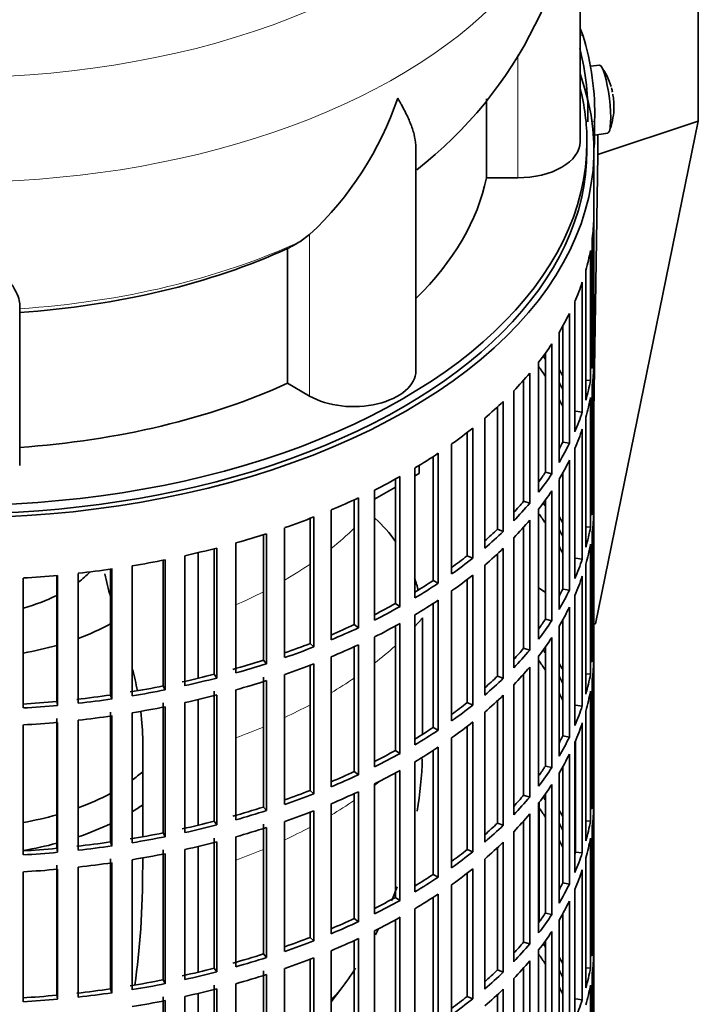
# Model space of a CAD drawing. Header units: millimetres. Extents: x 148 to 904, y -3418 to 2306.
# Tile 5 of 26: x 794 to 892, y -3282 to -3140. Entities that reach past the tile are written whole.
import ezdxf

# ---------------------------------------------------------------- set-up
doc = ezdxf.new("R2010")
doc.units = ezdxf.units.MM
for name, color, linetype in [('M5X8_UNI7687', 7, 'Continuous'), ('VSI134_DIFFUSORE', 7, 'Continuous'), ('VSI134_FILTRO_A', 7, 'Continuous'), ('VSI134_GIUNTO_8×', 7, 'Continuous'), ('VSI134_SUPPORTO_', 7, 'Continuous'), ('VSI134_TERMINALE', 7, 'Continuous')]:
    doc.layers.add(name, color=color, linetype=linetype)

# ---------------------------------------------------------------- blocks, each defined once
blk = doc.blocks.new('SE4')
at = {"layer": 'M5X8_UNI7687', "color": 7, "linetype": 'Continuous', "lineweight": 35}
for p, q in [((878.05, -3146.57), (876.75, -3146.69)), ((877.33, -3156.65), (879.26, -3156.36))]:
    blk.add_line(p, q, dxfattribs=at)
for centre, radius, start, end in [((870.14, -3152.51), 10, 16.6957, 35.0127), ((870.14, -3152.51), 10, 11.8797, 13.5278), ((1246.24, -3095.95), 370.34, 188.5064, 188.6141), ((870.14, -3152.51), 10, 338.98, 357.2751)]:
    blk.add_arc(centre, radius, start, end, dxfattribs=at)
for centre, major_axis, ratio, start_param, end_param in [((878.65, -3151.46), (0.6, -4.89), 0.169759, 0.004788, 3.136805), ((870.12, -3152.42), (-9.78, -2.08), 0.810411, 3.163117, 3.206609), ((870.15, -3152.63), (-9.94, -1.06), 0.589949, 3.053564, 3.168123), ((871.66, -3150.51), (7.36, -5.62), 0.747167, 0.443437, 0.593129)]:
    blk.add_ellipse(centre, major_axis=major_axis, ratio=ratio, start_param=start_param, end_param=end_param, dxfattribs=at)
at = {"layer": 'VSI134_DIFFUSORE', "color": 7, "linetype": 'Continuous', "lineweight": 35}
for p, q in [((875.24, -3157.62), (875.24, -3114.56)), ((861.71, -3151.39), (861.71, -3162.81)), ((851.51, -3190.69), (851.51, -3158.55)), ((861.71, -3162.81), (866.24, -3162.81)), ((836.15, -3171.01), (834.73, -3172.07)), ((832.95, -3173.04), (832.95, -3192.51)), ((794.24, -3204.38), (794.24, -3181.04)), ((832.95, -3192.51), (836.15, -3194.36))]:
    blk.add_line(p, q, dxfattribs=at)
at = {"layer": 'VSI134_DIFFUSORE', "color": 4, "linetype": 'Continuous', "lineweight": 9}
for p, q in [((866.24, -3162.81), (866.24, -3145.04)), ((836.15, -3194.36), (836.15, -3171.01))]:
    blk.add_line(p, q, dxfattribs=at)
at = {"layer": 'VSI134_DIFFUSORE', "color": 7, "linetype": 'Continuous', "lineweight": 35}
for centre, radius, start, end in [((814.2, -3113.59), 60.93, 307.9122, 359.0816), ((803.65, -3136.06), 47.73, 312.9143, 341.3628), ((826.82, -3159.67), 14.7, 294.6434, 302.5491)]:
    blk.add_arc(centre, radius, start, end, dxfattribs=at)
at = {"layer": 'VSI134_DIFFUSORE', "color": 4, "linetype": 'Continuous', "lineweight": 9}
for centre, major_axis, start_param, end_param in [((785.24, -3098.84), (85.67, 0), 2.813648, 6.283185), ((785.24, -3111.6), (-89.83, 0), 0, 3.20849), ((785.24, -3136.14), (79.5, 0), 4.82584, 5.384336)]:
    blk.add_ellipse(centre, major_axis=major_axis, ratio=0.57735, start_param=start_param, end_param=end_param, dxfattribs=at)
at = {"layer": 'VSI134_DIFFUSORE', "color": 7, "linetype": 'Continuous', "lineweight": 35}
for centre, major_axis, start_param, end_param in [((866.24, -3157.62), (-9, 0), 1.570796, 3.141593), ((785.24, -3157.62), (77, 0), 5.749077, 6.166034), ((785.24, -3138.14), (77, 0), 4.82954, 5.380636), ((842.51, -3190.69), (-9, 0), 0.785398, 3.141593), ((785.24, -3157.62), (77, 0), 4.82954, 5.380636)]:
    blk.add_ellipse(centre, major_axis=major_axis, ratio=0.57735, start_param=start_param, end_param=end_param, dxfattribs=at)
for points, knots in [([(851.51, -3158.56), (851.51, -3158.4), (851.51, -3158.25), (851.46, -3157.59), (851.37, -3157.07), (851.11, -3156.01), (850.92, -3155.46), (850.47, -3154.34), (850.21, -3153.76), (849.75, -3152.86), (849.59, -3152.56), (849.33, -3152.1), (849.24, -3151.94), (849.06, -3151.63), (848.97, -3151.47), (848.88, -3151.31)], [0.4604904, 0.4604904, 0.4604904, 0.4604904, 0.5, 0.5, 0.625, 0.625, 0.75, 0.75, 0.875, 0.875, 0.9375, 0.9375, 0.96875, 0.96875, 1, 1, 1, 1]), ([(794.24, -3181.04), (794.24, -3180.72), (794.15, -3180.36), (793.84, -3179.56), (793.61, -3179.12), (793.2, -3178.4), (793.05, -3178.15), (792.73, -3177.63), (792.56, -3177.37), (792.02, -3176.55), (791.62, -3175.97), (790.78, -3174.75), (790.32, -3174.11), (789.38, -3172.75), (788.88, -3172.04), (787.87, -3170.57), (787.35, -3169.8), (786.56, -3168.61), (786.3, -3168.2), (785.9, -3167.58), (785.77, -3167.37), (785.5, -3166.95), (785.37, -3166.74), (785.24, -3166.53)], [0, 0, 0, 0, 0.125, 0.125, 0.25, 0.25, 0.3125, 0.3125, 0.375, 0.375, 0.5, 0.5, 0.625, 0.625, 0.75, 0.75, 0.875, 0.875, 0.9375, 0.9375, 0.96875, 0.96875, 1, 1, 1, 1])]:
    blk.add_open_spline(points, degree=3, knots=knots, dxfattribs=at)
at = {"layer": 'VSI134_FILTRO_A', "color": 7, "linetype": 'Continuous', "lineweight": 35}
for p, q in [((877.24, -3322.96), (877.24, -3158.84)), ((877.23, -3168.7), (877.23, -3187.48)), ((877.01, -3171.58), (877.01, -3190.36)), ((876.74, -3173.32), (876.74, -3192.1)), ((876.09, -3176.19), (876.09, -3194.97)), ((875.56, -3177.91), (875.56, -3196.69)), ((874.48, -3180.73), (874.48, -3199.51)), ((873.7, -3182.41), (873.7, -3201.19)), ((872.2, -3185.17), (872.2, -3203.95)), ((872.74, -3184.22), (872.74, -3201.02)), ((871.16, -3186.81), (871.16, -3205.59)), ((870.24, -3188.15), (870.24, -3205.37)), ((877.01, -3187.47), (877.23, -3187.48)), ((869.25, -3189.48), (869.25, -3208.26)), ((867.97, -3191.06), (867.97, -3209.84)), ((877.23, -3189.93), (877.23, -3208.71)), ((867.08, -3192.09), (867.08, -3209.57)), ((876.09, -3192.05), (876.74, -3192.1)), ((865.66, -3193.62), (865.66, -3212.4)), ((877.01, -3192.81), (877.01, -3211.59)), ((864.14, -3195.14), (864.14, -3213.92)), ((876.74, -3194.55), (876.74, -3213.33)), ((863.3, -3195.93), (863.3, -3213.61)), ((874.59, -3196.56), (875.56, -3196.69)), ((861.46, -3197.57), (861.46, -3216.35)), ((876.09, -3197.42), (876.09, -3216.19)), ((858.93, -3199.63), (858.93, -3217.43)), ((859.72, -3199), (859.72, -3217.78)), ((875.56, -3199.14), (875.56, -3217.92)), ((872.74, -3201.02), (873.7, -3201.19)), ((856.68, -3201.29), (856.68, -3220.07)), ((874.48, -3201.95), (874.48, -3220.73)), ((853.99, -3203.12), (853.99, -3221.02)), ((854.73, -3202.63), (854.73, -3221.41)), ((873.7, -3203.64), (873.7, -3222.42)), ((851.35, -3204.76), (851.35, -3223.54)), ((870.24, -3205.37), (871.16, -3205.59)), ((848.54, -3206.37), (848.54, -3224.35)), ((849.21, -3206), (849.21, -3224.78)), ((872.2, -3206.4), (872.2, -3225.18)), ((872.74, -3205.45), (872.74, -3222.25)), ((845.53, -3207.95), (845.53, -3226.73)), ((871.16, -3208.04), (871.16, -3226.82)), ((842.6, -3209.35), (842.6, -3227.39)), ((843.21, -3209.07), (843.21, -3227.85)), ((867.08, -3209.57), (867.97, -3209.84)), ((870.24, -3209.38), (870.24, -3226.6)), ((877.01, -3208.7), (877.23, -3208.71)), ((839.24, -3210.83), (839.24, -3229.61)), ((869.25, -3210.71), (869.25, -3229.49)), ((836.22, -3212.04), (836.22, -3230.12)), ((836.76, -3211.83), (836.76, -3230.61)), ((867.97, -3212.29), (867.97, -3231.07)), ((877.23, -3211.16), (877.23, -3229.94)), ((832.54, -3213.38), (832.54, -3232.16)), ((863.3, -3213.61), (864.14, -3213.92)), ((867.08, -3213.32), (867.08, -3230.8)), ((876.09, -3213.28), (876.74, -3213.33)), ((829.46, -3214.4), (829.46, -3232.52)), ((829.92, -3214.26), (829.92, -3233.03)), ((865.66, -3214.85), (865.66, -3233.63)), ((877.01, -3214.04), (877.01, -3232.82)), ((822.36, -3216.43), (822.36, -3234.57)), ((822.74, -3216.33), (822.74, -3235.11)), ((825.49, -3215.59), (825.49, -3234.37)), ((864.14, -3216.37), (864.14, -3235.14)), ((876.74, -3215.78), (876.74, -3234.56)), ((814.98, -3218.09), (814.98, -3236.26)), ((815.28, -3218.03), (815.28, -3236.81)), ((818.12, -3217.43), (818.12, -3236.21)), ((858.93, -3217.43), (859.72, -3217.78)), ((863.3, -3217.16), (863.3, -3234.83)), ((874.59, -3217.79), (875.56, -3217.92)), ((807.37, -3219.38), (807.37, -3237.57)), ((807.58, -3219.35), (807.58, -3238.13)), ((810.51, -3218.9), (810.51, -3237.68)), ((861.46, -3218.8), (861.46, -3237.58)), ((876.09, -3218.64), (876.09, -3237.42)), ((794.76, -3220.66), (794.76, -3239.43)), ((799.59, -3220.29), (799.59, -3238.49)), ((799.72, -3220.28), (799.72, -3239.06)), ((802.7, -3219.98), (802.7, -3238.75)), ((853.99, -3221.02), (854.73, -3221.41)), ((858.93, -3220.85), (858.93, -3238.66)), ((859.72, -3220.23), (859.72, -3239.01)), ((875.56, -3220.37), (875.56, -3239.15)), ((872.74, -3222.25), (873.7, -3222.42)), ((854.73, -3223.86), (854.73, -3242.64)), ((856.68, -3222.52), (856.68, -3241.3)), ((874.48, -3223.18), (874.48, -3241.96)), ((848.54, -3224.35), (849.21, -3224.78)), ((853.99, -3224.35), (853.99, -3242.25)), ((873.7, -3224.87), (873.7, -3243.65)), ((851.35, -3225.99), (851.35, -3244.77)), ((870.24, -3226.6), (871.16, -3226.82)), ((872.74, -3226.68), (872.74, -3243.48)), ((842.6, -3227.39), (843.21, -3227.85)), ((848.54, -3227.6), (848.54, -3245.58)), ((849.21, -3227.23), (849.21, -3246)), ((872.2, -3227.63), (872.2, -3246.4)), ((845.53, -3229.18), (845.53, -3247.96)), ((871.16, -3229.27), (871.16, -3248.05)), ((836.22, -3230.12), (836.76, -3230.61)), ((842.6, -3230.58), (842.6, -3248.62)), ((843.21, -3230.3), (843.21, -3249.08)), ((867.08, -3230.8), (867.97, -3231.07)), ((870.24, -3230.61), (870.24, -3247.83)), ((877.01, -3229.93), (877.23, -3229.94)), ((839.24, -3232.06), (839.24, -3250.84)), ((869.25, -3231.94), (869.25, -3250.71)), ((877.23, -3232.39), (877.23, -3251.16)), ((829.46, -3232.52), (829.92, -3233.03)), ((836.22, -3233.27), (836.22, -3251.35)), ((836.76, -3233.06), (836.76, -3251.84)), ((867.97, -3233.52), (867.97, -3252.3)), ((822.36, -3234.57), (822.74, -3235.11)), ((829.46, -3234.97), (829.46, -3253.75)), ((832.54, -3234.61), (832.54, -3253.39)), ((863.3, -3234.83), (864.14, -3235.14)), ((867.08, -3234.54), (867.08, -3252.03)), ((876.09, -3234.51), (876.74, -3234.56)), ((877.01, -3235.27), (877.01, -3254.05)), ((814.98, -3236.26), (815.28, -3236.81)), ((829.92, -3235.48), (829.92, -3254.26)), ((865.66, -3236.08), (865.66, -3254.86)), ((807.37, -3237.57), (807.58, -3238.13)), ((822.36, -3237.02), (822.36, -3255.8)), ((822.74, -3237.56), (822.74, -3256.34)), ((825.49, -3236.82), (825.49, -3255.6)), ((864.14, -3237.59), (864.14, -3256.37)), ((876.74, -3237.01), (876.74, -3255.79)), ((799.59, -3238.49), (799.72, -3239.06)), ((814.98, -3238.71), (814.98, -3257.49)), ((815.28, -3239.26), (815.28, -3258.04)), ((818.12, -3238.66), (818.12, -3257.44)), ((858.93, -3238.66), (859.72, -3239.01)), ((863.3, -3238.39), (863.3, -3256.06)), ((874.59, -3239.02), (875.56, -3239.15)), ((799.59, -3240.93), (799.59, -3259.71)), ((807.37, -3240.02), (807.37, -3258.79)), ((807.58, -3240.58), (807.58, -3259.36)), ((810.51, -3240.13), (810.51, -3258.91)), ((861.46, -3240.03), (861.46, -3258.81)), ((876.09, -3239.87), (876.09, -3258.65)), ((794.76, -3241.88), (794.76, -3260.66)), ((799.72, -3241.51), (799.72, -3260.29)), ((802.7, -3241.2), (802.7, -3259.98)), ((853.99, -3242.25), (854.73, -3242.64)), ((858.93, -3242.08), (858.93, -3259.89)), ((859.72, -3241.46), (859.72, -3260.24)), ((875.56, -3241.59), (875.56, -3260.37)), ((856.68, -3243.75), (856.68, -3262.53)), ((872.74, -3243.48), (873.7, -3243.65)), ((854.73, -3245.09), (854.73, -3263.87)), ((874.48, -3244.41), (874.48, -3263.19)), ((874.59, -3244.17), (874.59, -3260.25)), ((848.54, -3245.58), (849.21, -3246)), ((853.99, -3245.57), (853.99, -3263.48)), ((873.7, -3246.1), (873.7, -3264.88)), ((851.35, -3247.22), (851.35, -3266)), ((870.24, -3247.83), (871.16, -3248.05)), ((872.74, -3247.91), (872.74, -3264.71)), ((842.6, -3248.62), (843.21, -3249.08)), ((848.54, -3248.83), (848.54, -3266.81)), ((849.21, -3248.45), (849.21, -3267.23)), ((872.2, -3248.85), (872.2, -3267.63)), ((845.53, -3250.4), (845.53, -3269.18)), ((871.16, -3250.5), (871.16, -3269.28)), ((836.22, -3251.35), (836.76, -3251.84)), ((842.6, -3251.81), (842.6, -3269.85)), ((843.21, -3251.53), (843.21, -3270.31)), ((867.08, -3252.03), (867.97, -3252.3)), ((870.24, -3251.84), (870.24, -3269.06)), ((877.01, -3251.16), (877.23, -3251.16)), ((829.46, -3253.75), (829.92, -3254.26)), ((839.24, -3253.29), (839.24, -3272.06)), ((869.25, -3253.16), (869.25, -3271.94)), ((877.23, -3253.61), (877.23, -3272.39)), ((836.22, -3254.5), (836.22, -3272.58)), ((836.76, -3254.29), (836.76, -3273.07)), ((867.97, -3254.75), (867.97, -3273.53)), ((822.36, -3255.8), (822.74, -3256.34)), ((829.46, -3256.2), (829.46, -3274.98)), ((832.54, -3255.84), (832.54, -3274.62)), ((863.3, -3256.06), (864.14, -3256.37)), ((867.08, -3255.77), (867.08, -3273.26)), ((876.09, -3255.74), (876.74, -3255.79)), ((877.01, -3256.5), (877.01, -3275.28)), ((814.98, -3257.49), (815.28, -3258.04)), ((829.92, -3256.71), (829.92, -3275.49)), ((865.66, -3257.31), (865.66, -3276.09)), ((807.37, -3258.79), (807.58, -3259.36)), ((822.36, -3258.25), (822.36, -3277.03)), ((822.74, -3258.79), (822.74, -3277.56)), ((825.49, -3258.05), (825.49, -3276.83)), ((864.14, -3258.82), (864.14, -3277.6)), ((876.74, -3258.24), (876.74, -3277.02)), ((799.59, -3259.71), (799.72, -3260.29)), ((814.98, -3259.94), (814.98, -3278.72)), ((815.28, -3260.49), (815.28, -3279.27)), ((818.12, -3259.89), (818.12, -3278.67)), ((858.93, -3259.89), (859.72, -3260.24)), ((863.3, -3259.62), (863.3, -3277.29)), ((874.59, -3260.25), (875.56, -3260.37)), ((799.59, -3262.16), (799.59, -3280.94)), ((807.37, -3261.24), (807.37, -3280.02)), ((807.58, -3261.81), (807.58, -3280.59)), ((810.51, -3261.36), (810.51, -3280.14)), ((861.46, -3261.26), (861.46, -3280.04)), ((876.09, -3261.1), (876.09, -3279.88)), ((794.76, -3263.11), (794.76, -3281.89)), ((799.72, -3262.74), (799.72, -3281.52)), ((802.7, -3262.43), (802.7, -3281.21)), ((853.99, -3263.48), (854.73, -3263.87)), ((858.93, -3263.31), (858.93, -3281.12)), ((859.72, -3262.69), (859.72, -3281.47)), ((875.56, -3262.82), (875.56, -3281.6)), ((856.68, -3264.98), (856.68, -3283.76)), ((872.74, -3264.71), (873.7, -3264.88)), ((854.73, -3266.32), (854.73, -3285.1)), ((874.48, -3265.64), (874.48, -3284.42)), ((848.54, -3266.81), (849.21, -3267.23)), ((853.99, -3266.8), (853.99, -3284.71)), ((873.7, -3267.33), (873.7, -3286.11)), ((851.35, -3268.45), (851.35, -3287.23)), ((870.24, -3269.06), (871.16, -3269.28)), ((872.74, -3269.14), (872.74, -3285.94)), ((842.6, -3269.85), (843.21, -3270.31)), ((848.54, -3270.06), (848.54, -3288.04)), ((849.21, -3269.68), (849.21, -3288.46)), ((872.2, -3270.08), (872.2, -3288.86)), ((845.53, -3271.63), (845.53, -3290.41)), ((871.16, -3271.73), (871.16, -3290.51)), ((836.22, -3272.58), (836.76, -3273.07)), ((842.6, -3273.04), (842.6, -3291.08)), ((843.21, -3272.76), (843.21, -3291.54)), ((867.08, -3273.26), (867.97, -3273.53)), ((870.24, -3273.07), (870.24, -3290.28)), ((877.01, -3272.39), (877.23, -3272.39)), ((829.46, -3274.98), (829.92, -3275.49)), ((839.24, -3274.51), (839.24, -3293.29)), ((869.25, -3274.39), (869.25, -3293.17)), ((877.23, -3274.84), (877.23, -3293.62)), ((836.22, -3275.73), (836.22, -3293.81)), ((836.76, -3275.52), (836.76, -3294.3)), ((867.97, -3275.98), (867.97, -3294.76)), ((822.36, -3277.03), (822.74, -3277.56)), ((829.46, -3277.43), (829.46, -3296.21)), ((829.92, -3277.94), (829.92, -3296.72)), ((832.54, -3277.07), (832.54, -3295.85)), ((863.3, -3277.29), (864.14, -3277.6)), ((867.08, -3277), (867.08, -3294.49)), ((876.09, -3276.97), (876.74, -3277.02)), ((877.01, -3277.73), (877.01, -3296.51)), ((814.98, -3278.72), (815.28, -3279.27)), ((825.49, -3279.28), (825.49, -3298.05)), ((865.66, -3278.54), (865.66, -3297.32)), ((807.37, -3280.02), (807.58, -3280.59)), ((822.36, -3279.48), (822.36, -3298.26)), ((822.74, -3280.01), (822.74, -3298.79)), ((864.14, -3280.05), (864.14, -3298.83)), ((876.74, -3279.47), (876.74, -3298.25)), ((799.59, -3280.94), (799.72, -3281.52)), ((814.98, -3281.17), (814.98, -3299.95)), ((815.28, -3281.72), (815.28, -3300.5)), ((818.12, -3281.12), (818.12, -3299.9)), ((858.93, -3281.12), (859.72, -3281.47)), ((863.3, -3280.85), (863.3, -3298.52)), ((874.59, -3281.48), (875.56, -3281.6))]:
    blk.add_line(p, q, dxfattribs=at)
for centre, major_axis, start_param, end_param in [((785.24, -3158.84), (-92, 0), -0.208894, 3.350487), ((785.24, -3158.84), (-91, 0), 0, 3.141593), ((785.24, -3167.82), (92, 0), 6.212375, 6.266729), ((785.24, -3167.82), (92, 0), -0.158077, -0.103722), ((785.24, -3167.82), (92, 0), -0.245343, -0.190989), ((785.24, -3167.82), (92, 0), -0.33261, -0.278255), ((785.24, -3167.82), (92, 0), -0.419876, -0.365522), ((785.24, -3186.6), (92, 0), 6.212375, 6.266729), ((785.24, -3207.83), (91, 0), 0.365223, 0.374965), ((785.24, -3167.82), (92, 0), -0.507143, -0.452788), ((785.24, -3210.28), (91, 0), 0.365223, 0.394539), ((785.24, -3207.83), (92, 0), 0.313806, 0.33261), ((785.24, -3189.05), (92, 0), 6.212375, 6.266729), ((785.24, -3207.83), (91, 0), 0.277957, 0.299174), ((785.24, -3186.6), (92, 0), -0.158077, -0.103722), ((785.24, -3167.82), (92, 0), -0.594409, -0.540055), ((785.24, -3210.28), (91, 0), 0.277957, 0.299174), ((785.24, -3189.05), (92, 0), -0.158077, -0.103722), ((785.24, -3186.6), (92, 0), -0.245343, -0.190989), ((785.24, -3167.82), (92, 0), -0.681676, -0.627321), ((785.24, -3189.05), (92, 0), -0.245343, -0.190989), ((785.24, -3186.6), (91, 0), -0.299174, -0.277957), ((785.24, -3186.6), (92, 0), -0.33261, -0.278255), ((785.24, -3167.82), (92, 0), -0.768942, -0.714588), ((785.24, -3189.05), (92, 0), -0.33261, -0.278255), ((785.24, -3186.6), (91, 0), -0.394539, -0.365223), ((785.24, -3167.82), (92, 0), -0.856209, -0.801854), ((785.24, -3186.6), (92, 0), -0.419876, -0.365522), ((785.24, -3189.05), (92, 0), -0.419876, -0.365522), ((785.24, -3167.82), (92, 0), -0.943475, -0.889121), ((785.24, -3186.6), (91, 0), -0.486998, -0.45249), ((785.24, -3207.83), (92, 0), 6.212375, 6.266729), ((785.24, -3186.6), (92, 0), -0.507143, -0.452788), ((785.24, -3229.06), (91, 0), 0.365223, 0.374965), ((785.24, -3167.82), (92, 0), -1.030742, -0.976387), ((785.24, -3189.05), (92, 0), -0.507143, -0.452788), ((785.24, -3231.51), (91, 0), 0.365223, 0.394539), ((785.24, -3229.06), (92, 0), 0.313806, 0.33261), ((785.24, -3210.28), (92, 0), 6.212375, 6.266729), ((785.24, -3186.6), (91, 0), -0.577951, -0.539756), ((785.24, -3186.6), (92, 0), -0.594409, -0.540055), ((785.24, -3229.06), (91, 0), 0.277957, 0.299174), ((785.24, -3207.83), (92, 0), -0.158077, -0.103722), ((785.24, -3167.82), (92, 0), -1.118008, -1.063654), ((785.24, -3167.82), (92, 0), -1.205275, -1.15092), ((785.24, -3189.05), (92, 0), -0.594409, -0.540055), ((785.24, -3231.51), (91, 0), 0.277957, 0.299174), ((785.24, -3210.28), (92, 0), -0.158077, -0.103722), ((785.24, -3167.82), (92, 0), -1.292541, -1.238186), ((785.24, -3186.6), (91, 0), -0.668018, -0.627022), ((785.24, -3186.6), (92, 0), -0.681676, -0.627321), ((785.24, -3207.83), (92, 0), -0.245343, -0.190989), ((785.24, -3167.82), (92, 0), -1.379807, -1.325453), ((785.24, -3167.82), (92, 0), -1.467074, -1.412719), ((785.24, -3186.6), (91, 0), -0.757518, -0.714289), ((785.24, -3189.05), (92, 0), -0.681676, -0.627321), ((785.24, -3210.28), (92, 0), -0.245343, -0.190989), ((785.24, -3186.6), (92, 0), -0.768942, -0.714588), ((785.24, -3207.83), (91, 0), -0.299174, -0.277957), ((785.24, -3207.83), (92, 0), -0.33261, -0.278255), ((785.24, -3189.05), (92, 0), -0.768942, -0.714588), ((785.24, -3186.6), (91, 0), -0.846635, -0.801555), ((785.24, -3186.6), (92, 0), -0.856209, -0.801854), ((785.24, -3210.28), (92, 0), -0.33261, -0.278255), ((785.24, -3207.83), (91, 0), -0.394539, -0.365223), ((785.24, -3186.6), (91, 0), -0.935485, -0.888822), ((785.24, -3186.6), (92, 0), -0.943475, -0.889121), ((785.24, -3189.05), (92, 0), -0.856209, -0.801854), ((785.24, -3207.83), (92, 0), -0.419876, -0.365522), ((785.24, -3210.28), (92, 0), -0.419876, -0.365522), ((785.24, -3186.6), (91, 0), -1.024141, -0.976088), ((785.24, -3186.6), (92, 0), -1.030742, -0.976387), ((785.24, -3189.05), (92, 0), -0.943475, -0.889121), ((785.24, -3207.83), (91, 0), -0.486998, -0.45249), ((785.24, -3229.06), (92, 0), 6.212375, 6.266729), ((785.24, -3207.83), (92, 0), -0.507143, -0.452788), ((785.24, -3250.29), (91, 0), 0.365223, 0.374965), ((785.24, -3231.51), (92, 0), 6.212375, 6.266729), ((785.24, -3186.6), (91, 0), -1.118307, -1.063355), ((785.24, -3186.6), (92, 0), -1.118008, -1.063654), ((785.24, -3189.05), (92, 0), -1.030742, -0.976387), ((785.24, -3210.28), (92, 0), -0.507143, -0.452788), ((785.24, -3252.74), (91, 0), 0.365223, 0.394539), ((785.24, -3250.29), (92, 0), 0.313806, 0.33261), ((785.24, -3186.6), (91, 0), -1.205573, -1.150621), ((785.24, -3186.6), (92, 0), -1.205275, -1.15092), ((785.24, -3207.83), (91, 0), -0.577951, -0.539756), ((785.24, -3207.83), (92, 0), -0.594409, -0.540055), ((785.24, -3250.29), (91, 0), 0.277957, 0.299174), ((785.24, -3229.06), (92, 0), -0.158077, -0.103722), ((785.24, -3186.6), (91, 0), -1.29284, -1.237888), ((785.24, -3189.05), (92, 0), -1.118008, -1.063654), ((785.24, -3186.6), (91, 0), -1.380106, -1.325154), ((785.24, -3186.6), (92, 0), -1.292541, -1.238186), ((785.24, -3189.05), (92, 0), -1.205275, -1.15092), ((785.24, -3210.28), (92, 0), -0.594409, -0.540055), ((785.24, -3252.74), (91, 0), 0.277957, 0.299174), ((785.24, -3231.51), (92, 0), -0.158077, -0.103722), ((785.24, -3186.6), (91, 0), -1.467373, -1.412421), ((785.24, -3186.6), (92, 0), -1.467074, -1.412719), ((785.24, -3186.6), (92, 0), -1.379807, -1.325453), ((785.24, -3189.05), (92, 0), -1.292541, -1.238186), ((785.24, -3207.83), (91, 0), -0.668018, -0.627022), ((785.24, -3207.83), (92, 0), -0.681676, -0.627321), ((785.24, -3229.06), (92, 0), -0.245343, -0.190989), ((785.24, -3189.05), (92, 0), -1.379807, -1.325453), ((785.24, -3189.05), (92, 0), -1.467074, -1.412719), ((785.24, -3207.83), (91, 0), -0.757518, -0.714289), ((785.24, -3210.28), (92, 0), -0.681676, -0.627321), ((785.24, -3231.51), (92, 0), -0.245343, -0.190989), ((785.24, -3207.83), (92, 0), -0.768942, -0.714588), ((785.24, -3229.06), (91, 0), -0.299174, -0.277957), ((785.24, -3229.06), (92, 0), -0.33261, -0.278255), ((785.24, -3210.28), (92, 0), -0.768942, -0.714588), ((785.24, -3207.83), (91, 0), -0.846635, -0.801555), ((785.24, -3207.83), (92, 0), -0.856209, -0.801854), ((785.24, -3231.51), (92, 0), -0.33261, -0.278255), ((785.24, -3229.06), (91, 0), -0.394539, -0.365223), ((785.24, -3229.06), (92, 0), -0.419876, -0.365522), ((785.24, -3207.83), (91, 0), -0.935485, -0.888822), ((785.24, -3207.83), (92, 0), -0.943475, -0.889121), ((785.24, -3210.28), (92, 0), -0.856209, -0.801854), ((785.24, -3231.51), (92, 0), -0.419876, -0.365522), ((785.24, -3207.83), (91, 0), -1.024141, -0.976088), ((785.24, -3207.83), (92, 0), -1.030742, -0.976387), ((785.24, -3210.28), (92, 0), -0.943475, -0.889121), ((785.24, -3229.06), (91, 0), -0.486998, -0.45249), ((785.24, -3229.06), (92, 0), -0.507143, -0.452788), ((785.24, -3271.52), (91, 0), 0.365223, 0.374965), ((785.24, -3250.29), (92, 0), 6.212375, 6.266729), ((785.24, -3207.83), (91, 0), -1.118307, -1.063355), ((785.24, -3252.74), (92, 0), 6.212375, 6.266729), ((785.24, -3207.83), (92, 0), -1.118008, -1.063654), ((785.24, -3210.28), (92, 0), -1.030742, -0.976387), ((785.24, -3231.51), (92, 0), -0.507143, -0.452788), ((785.24, -3273.97), (91, 0), 0.365223, 0.394539), ((785.24, -3271.52), (92, 0), 0.313806, 0.33261), ((785.24, -3207.83), (91, 0), -1.205573, -1.150621), ((785.24, -3207.83), (92, 0), -1.205275, -1.15092), ((785.24, -3229.06), (91, 0), -0.577951, -0.539756), ((785.24, -3229.06), (92, 0), -0.594409, -0.540055), ((785.24, -3271.52), (91, 0), 0.277957, 0.299174), ((785.24, -3250.29), (92, 0), -0.158077, -0.103722), ((785.24, -3207.83), (91, 0), -1.29284, -1.237888), ((785.24, -3207.83), (92, 0), -1.292541, -1.238186), ((785.24, -3210.28), (92, 0), -1.118008, -1.063654), ((785.24, -3207.83), (91, 0), -1.380106, -1.325154), ((785.24, -3207.83), (92, 0), -1.379807, -1.325453), ((785.24, -3210.28), (92, 0), -1.205275, -1.15092), ((785.24, -3231.51), (92, 0), -0.594409, -0.540055), ((785.24, -3273.97), (91, 0), 0.277957, 0.299174), ((785.24, -3252.74), (92, 0), -0.158077, -0.103722), ((785.24, -3207.83), (91, 0), -1.467373, -1.412421), ((785.24, -3207.83), (92, 0), -1.467074, -1.412719), ((785.24, -3210.28), (92, 0), -1.292541, -1.238186), ((785.24, -3229.06), (91, 0), -0.668018, -0.627022), ((785.24, -3229.06), (92, 0), -0.681676, -0.627321), ((785.24, -3250.29), (91, 0), -0.196715, -0.19069), ((785.24, -3250.29), (92, 0), -0.245343, -0.190989), ((785.24, -3210.28), (92, 0), -1.379807, -1.325453), ((785.24, -3210.28), (92, 0), -1.467074, -1.412719), ((785.24, -3229.06), (91, 0), -0.757518, -0.714289), ((785.24, -3231.51), (92, 0), -0.681676, -0.627321), ((785.24, -3252.74), (92, 0), -0.245343, -0.190989), ((785.24, -3229.06), (92, 0), -0.768942, -0.714588), ((785.24, -3250.29), (91, 0), -0.299174, -0.277957), ((785.24, -3250.29), (92, 0), -0.33261, -0.278255), ((785.24, -3231.51), (92, 0), -0.768942, -0.714588), ((785.24, -3229.06), (91, 0), -0.846635, -0.801555), ((785.24, -3229.06), (92, 0), -0.856209, -0.801854), ((785.24, -3252.74), (92, 0), -0.33261, -0.278255), ((785.24, -3250.29), (91, 0), -0.394539, -0.365223), ((785.24, -3250.29), (92, 0), -0.419876, -0.365522), ((785.24, -3229.06), (91, 0), -0.935485, -0.888822), ((785.24, -3229.06), (92, 0), -0.943475, -0.889121), ((785.24, -3231.51), (92, 0), -0.856209, -0.801854), ((785.24, -3252.74), (92, 0), -0.419876, -0.365522), ((785.24, -3229.06), (91, 0), -1.024141, -0.976088), ((785.24, -3229.06), (92, 0), -1.030742, -0.976387), ((785.24, -3231.51), (92, 0), -0.943475, -0.889121), ((785.24, -3250.29), (91, 0), -0.486998, -0.45249), ((785.24, -3250.29), (92, 0), -0.507143, -0.452788), ((785.24, -3292.75), (91, 0), 0.365223, 0.374965), ((785.24, -3271.52), (92, 0), 6.212375, 6.266729), ((785.24, -3229.06), (91, 0), -1.118307, -1.063355), ((785.24, -3295.2), (91, 0), 0.365223, 0.394539), ((785.24, -3273.97), (92, 0), 6.212375, 6.266729), ((785.24, -3229.06), (92, 0), -1.118008, -1.063654), ((785.24, -3231.51), (92, 0), -1.030742, -0.976387), ((785.24, -3252.74), (92, 0), -0.507143, -0.452788), ((785.24, -3292.75), (92, 0), 0.313806, 0.33261), ((785.24, -3229.06), (91, 0), -1.205573, -1.150621), ((785.24, -3229.06), (92, 0), -1.205275, -1.15092), ((785.24, -3231.51), (92, 0), -1.118008, -1.063654), ((785.24, -3250.29), (91, 0), -0.577951, -0.539756), ((785.24, -3250.29), (92, 0), -0.594409, -0.540055), ((785.24, -3292.75), (91, 0), 0.277957, 0.299174), ((785.24, -3271.52), (92, 0), -0.158077, -0.103722), ((785.24, -3229.06), (91, 0), -1.29284, -1.237888), ((785.24, -3229.06), (92, 0), -1.292541, -1.238186), ((785.24, -3229.06), (91, 0), -1.380106, -1.325154), ((785.24, -3229.06), (92, 0), -1.379807, -1.325453), ((785.24, -3231.51), (92, 0), -1.205275, -1.15092), ((785.24, -3252.74), (92, 0), -0.594409, -0.540055), ((785.24, -3295.2), (91, 0), 0.277957, 0.299174), ((785.24, -3273.97), (92, 0), -0.158077, -0.103722), ((785.24, -3229.06), (91, 0), -1.467373, -1.412421), ((785.24, -3229.06), (92, 0), -1.467074, -1.412719), ((785.24, -3231.51), (92, 0), -1.292541, -1.238186), ((785.24, -3250.29), (91, 0), -0.668018, -0.627022), ((785.24, -3250.29), (92, 0), -0.681676, -0.627321), ((785.24, -3271.52), (92, 0), -0.245343, -0.190989)]:
    blk.add_ellipse(centre, major_axis=major_axis, ratio=0.57735, start_param=start_param, end_param=end_param, dxfattribs=at)
at = {"layer": 'VSI134_GIUNTO_8×', "color": 7, "linetype": 'Continuous', "lineweight": 35}
for centre, major_axis, start_param, end_param in [((785.24, -3213.55), (-22, 0), -3.795301, -3.653859), ((785.24, -3213.55), (-22, 0), 2.018583, 2.281496), ((785.24, -3213.55), (-32.5, 0), -4.14508, -3.963396), ((785.24, -3213.55), (-32.5, 0), -4.414934, -4.255007), ((785.24, -3238.04), (-32.5, 0), -3.821626, -3.743528), ((785.24, -3238.04), (-32.5, 0), -4.14508, -3.963396), ((785.24, -3240.87), (34.5, 0), -0.748844, -0.681769), ((785.24, -3238.04), (-32.5, 0), -4.414934, -4.255007), ((785.24, -3240.87), (34.5, 0), -1.040008, -0.874436), ((785.24, -3240.87), (34.5, 0), -1.291065, -1.141754)]:
    blk.add_ellipse(centre, major_axis=major_axis, ratio=0.57735, start_param=start_param, end_param=end_param, dxfattribs=at)
at = {"layer": 'VSI134_SUPPORTO_', "color": 7, "linetype": 'Continuous', "lineweight": 35}
for p, q in [((876.24, -3158.84), (876.24, -3157.62)), ((851.99, -3205.54), (851.99, -3204.37)), ((851.99, -3205.54), (851.35, -3205.91)), ((848.54, -3207.54), (845.53, -3209.28)), ((820.06, -3216.99), (820.06, -3235.14)), ((852.46, -3243.24), (852.46, -3226.41)), ((820.06, -3238.22), (820.06, -3256.37)), ((812.03, -3258.04), (812.03, -3244.17)), ((869.31, -3253.08), (869.31, -3270.4)), ((820.06, -3259.45), (820.06, -3277.6)), ((812.03, -3262.23), (812.03, -3261.1)), ((820.06, -3280.68), (820.06, -3298.83)), ((839.24, -3281.89), (840.67, -3280.05))]:
    blk.add_line(p, q, dxfattribs=at)
for centre, radius, start, end in [((831.59, -3227.54), 20.9, 35.4329, 47.7987), ((831.59, -3227.54), 20.9, 14.0259, 19.2298), ((794.26, -3244.92), 58.21, 350.6842, 358.1868), ((794.26, -3244.92), 58.21, 337.4118, 339.555), ((794.26, -3244.92), 58.21, 332.0207, 332.8941), ((794.26, -3244.92), 58.21, 322.877, 326.4969)]:
    blk.add_arc(centre, radius, start, end, dxfattribs=at)
for centre, major_axis, ratio, start_param, end_param in [((785.24, -3157.62), (91, 0), 0.57735, 2.990029, 6.283185), ((785.24, -3157.62), (91, 0), 0.57735, 0, 0.148386), ((817.38, -3218.38), (-8.14, 34.04), 0.31246, 1.544894, 1.643573), ((806.29, -3236.17), (3.49, -14.59), 0.31246, 1.44286, 1.661698), ((806.29, -3236.17), (3.49, -14.59), 0.31246, 0.917533, 1.237075), ((777.58, -3214.22), (20.93, -87.53), 0.31246, 0.65805, 0.917533)]:
    blk.add_ellipse(centre, major_axis=major_axis, ratio=ratio, start_param=start_param, end_param=end_param, dxfattribs=at)
at = {"layer": 'VSI134_SUPPORTO_', "color": 4, "linetype": 'Continuous', "lineweight": 9}
for centre, major_axis, start_param, end_param in [((785.24, -3193.9), (66.6, 0), -0.625209, -0.533057), ((785.24, -3193.9), (66.6, 0), -0.780897, -0.698932), ((785.24, -3193.9), (66.6, 0), -0.921885, -0.844673), ((785.24, -3207.21), (75, 0), -0.491682, -0.459415), ((785.24, -3207.21), (75, 0), -0.63707, -0.566131), ((785.24, -3207.21), (75, 0), -0.766956, -0.70007), ((785.24, -3207.21), (75, 0), -0.888301, -0.823319), ((785.24, -3207.21), (75, 0), -1.004352, -0.94022), ((785.24, -3224.89), (75, 0), -0.63707, -0.618187), ((785.24, -3224.89), (75, 0), -0.766956, -0.70007), ((785.24, -3224.89), (75, 0), -0.888301, -0.823319), ((785.24, -3224.89), (75, 0), -1.004352, -0.94022), ((785.24, -3263.67), (62.27, 0), -0.521266, -0.473078)]:
    blk.add_ellipse(centre, major_axis=major_axis, ratio=0.57735, start_param=start_param, end_param=end_param, dxfattribs=at)
at = {"layer": 'VSI134_TERMINALE', "color": 7, "linetype": 'Continuous', "lineweight": 35}
for p, q in [((892.33, -3154.65), (892.33, -3127.37)), ((877.34, -3154.66), (877.34, -3156.29)), ((877.48, -3227.25), (892.33, -3154.65)), ((877.81, -3159.47), (892.33, -3154.65)), ((877.81, -3159.47), (877.81, -3156.57)), ((877.24, -3196.64), (877.81, -3159.47)), ((870.24, -3222.77), (869.31, -3222.11)), ((877.48, -3227.25), (877.24, -3227.33))]:
    blk.add_line(p, q, dxfattribs=at)
at = {"layer": 'VSI134_TERMINALE', "color": 4, "linetype": 'Continuous', "lineweight": 9}
for p, q in [((875.24, -3142.23), (875.66, -3142.2)), ((876.96, -3154.69), (877.34, -3154.66)), ((877.34, -3156.29), (877.13, -3156.31))]:
    blk.add_line(p, q, dxfattribs=at)
at = {"layer": 'VSI134_TERMINALE', "color": 7, "linetype": 'Continuous', "lineweight": 35}
for centre, radius, start, end in [((838.73, -3153.53), 38.63, 358.3189, 17.0497), ((839.47, -3153.38), 36.9, 357.8966, 14.5372)]:
    blk.add_arc(centre, radius, start, end, dxfattribs=at)
blk.add_ellipse((785.24, -3154.76), major_axis=(93, 0), ratio=0.57735, start_param=0.236132, end_param=0.254688, dxfattribs=at)
blk.add_open_spline([(877.34, -3156.29), (877.34, -3156.78), (877.33, -3157.22), (877.31, -3157.83), (877.3, -3158.02), (877.28, -3158.28), (877.27, -3158.36), (877.27, -3158.43)], degree=3, knots=[0, 0, 0, 0, 0.125, 0.125, 0.1875, 0.1875, 0.2147272, 0.2147272, 0.2147272, 0.2147272], dxfattribs=at)

msp = doc.modelspace()

# ---------------------------------------------------------------- block references
msp.add_blockref('SE4', (0, 0))

doc.saveas('drawing.dxf')
